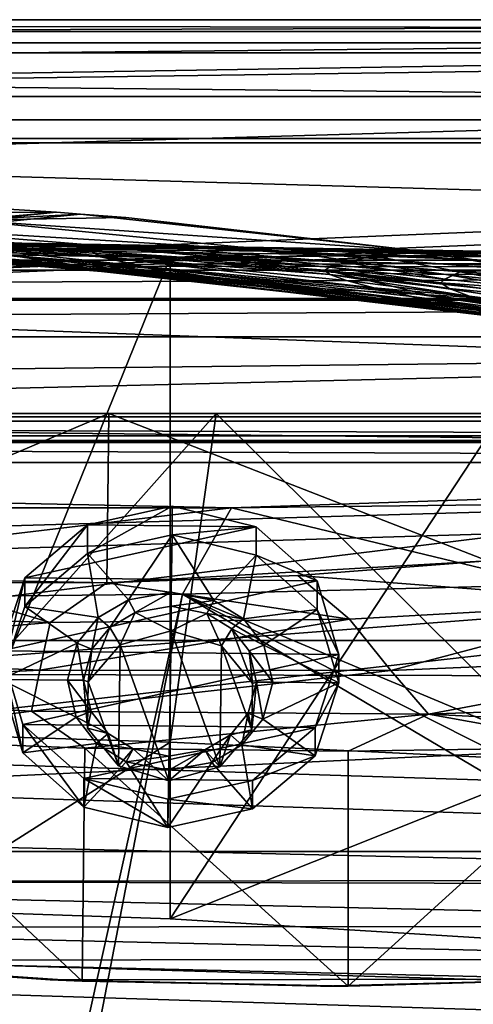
# Model space of a CAD drawing. Header units: metres. Extents: x -1004 to 0, y -708 to 0.
# Tile 84 of 119: x -427 to -368, y -128 to 0. Entities that reach past the tile are written whole.
import ezdxf

# ---------------------------------------------------------------- set-up
doc = ezdxf.new("R2010")
doc.units = ezdxf.units.M

msp = doc.modelspace()

# ---------------------------------------------------------------- linework, layer by layer
at = {"layer": 'top'}
for points in [[(-17.027203, -4.297202, 163.059692), (-987.0271, -4.297202, 163.059692), (-17.027203, -4.297202, 176.059937)], [(-987.0271, -4.297202, 163.059692), (-987.0271, -4.297202, 176.059692), (-17.027203, -4.297202, 176.059937)], [(-17.027203, -4.297202, 176.059937), (-987.0271, -4.297202, 176.059692), (-987.0271, -4.297202, 2050.059814)], [(-987.0271, -4.297202, 2063.059814), (-17.027203, -4.297202, 2063.059814), (-987.0271, -4.297202, 2050.059814)], [(-17.027203, -4.297202, 2063.059814), (-17.027203, -4.297202, 2050.059814), (-987.0271, -4.297202, 2050.059814)], [(-987.0271, -4.297202, 2050.059814), (-17.027203, -4.297202, 2050.059814), (-17.027203, -4.297202, 176.059937)], [(-17.027203, -4.297202, 2063.059814), (-987.0271, -4.297202, 2063.059814), (-51.027081, -31.297201, 2063.059814)], [(-51.027081, -31.297201, 2063.059814), (-987.0271, -4.297202, 2063.059814), (-953.0271, -31.297201, 2063.059814)], [(-17.027203, -4.297202, 163.059692), (-953.0271, -31.297201, 163.059692), (-987.0271, -4.297202, 163.059692)], [(-51.027081, -31.297201, 163.059692), (-953.0271, -31.297201, 163.059692), (-17.027203, -4.297202, 163.059692)], [(-531.481934, -36.547382, 663.785583), (-422.527161, -25.079533, 664.085876), (-432.993011, -24.427916, 664.102966)], [(-419.404327, -25.305992, 664.079956), (-422.527161, -25.079533, 664.085876), (-531.481934, -36.547382, 663.785583)], [(-375.407898, -30.10355, 663.954346), (-419.404327, -25.305992, 664.079956), (-531.481934, -36.547382, 663.785583)], [(-432.993011, -24.427916, 664.102966), (-422.527161, -25.079533, 664.085876), (-454.001373, -25.136345, 741.78833)], [(-454.001373, -25.136345, 741.78833), (-422.527161, -25.079533, 664.085876), (-434.199707, -26.096884, 741.737671)], [(-422.527161, -25.079533, 664.085876), (-419.404327, -25.305992, 664.079956), (-434.199707, -26.096884, 741.737671)], [(-434.199707, -26.096884, 741.737671), (-419.404327, -25.305992, 664.079956), (-413.478973, -25.77603, 664.051941)], [(-419.404327, -25.305992, 664.079956), (-375.407898, -30.10355, 663.954346), (-413.478973, -25.77603, 664.051941)], [(-469.145081, -26.930344, 898.740356), (-452.7771, -26.520391, 819.986023), (-409.649872, -30.02174, 820.180969)], [(-434.199707, -26.096884, 741.737671), (-393.167786, -30.128054, 741.759888), (-452.7771, -26.520391, 819.986023)], [(-452.7771, -26.520391, 819.986023), (-393.167786, -30.128054, 741.759888), (-409.649872, -30.02174, 820.180969)], [(-413.478973, -25.77603, 664.051941), (-375.408569, -30.106926, 664.052185), (-434.199707, -26.096884, 741.737671)], [(-375.408569, -30.106926, 664.052185), (-393.167786, -30.128054, 741.759888), (-434.199707, -26.096884, 741.737671)], [(-413.478973, -25.77603, 664.051941), (-375.407898, -30.10355, 663.954346), (-375.408569, -30.106926, 664.052185)], [(-409.649872, -30.02174, 820.180969), (-424.878021, -29.861204, 899.148376), (-469.145081, -26.930344, 898.740356)], [(-424.878021, -29.861204, 899.148376), (-461.91687, -28.080194, 978.12262), (-469.145081, -26.930344, 898.740356)], [(-461.91687, -28.080194, 978.12262), (-424.878021, -29.861204, 899.148376), (-438.846405, -29.666279, 978.500732)], [(-430.055206, -31.32688, 1217.911133), (-472.179077, -28.69838, 1217.680054), (-416.712677, -32.638969, 1138.565186)], [(-472.179077, -28.69838, 1217.680054), (-462.892578, -29.028557, 1137.770996), (-416.712677, -32.638969, 1138.565186)], [(-406.456207, -29.448767, 1701.339111), (-471.539703, -28.830837, 1700.026245), (-445.099701, -28.820051, 1620.184814)], [(-462.02475, -29.204512, 1779.972534), (-471.539703, -28.830837, 1700.026245), (-406.456207, -29.448767, 1701.339111)], [(-401.780121, -34.028625, 1059.436401), (-462.892578, -29.028557, 1137.770996), (-451.532196, -29.402475, 1058.087891)], [(-416.712677, -32.638969, 1138.565186), (-462.892578, -29.028557, 1137.770996), (-401.780121, -34.028625, 1059.436401)], [(-406.456207, -29.448767, 1701.339111), (-400.750183, -29.583015, 1741.481201), (-462.02475, -29.204512, 1779.972534)], [(-400.750183, -29.583015, 1741.481201), (-393.93222, -29.823841, 1781.515381), (-462.02475, -29.204512, 1779.972534)], [(-462.02475, -29.204512, 1779.972534), (-393.93222, -29.823841, 1781.515381), (-449.856262, -29.737257, 1859.545288)], [(-387.575012, -35.048721, 979.913208), (-401.780121, -34.028625, 1059.436401), (-451.532196, -29.402475, 1058.087891)], [(-387.575012, -35.048721, 979.913208), (-451.532196, -29.402475, 1058.087891), (-438.846405, -29.666279, 978.500732)], [(-411.026031, -29.51338, 1661.117188), (-406.456207, -29.448767, 1701.339111), (-445.099701, -28.820051, 1620.184814)], [(-429.536102, -29.198879, 1620.460327), (-411.026031, -29.51338, 1661.117188), (-445.099701, -28.820051, 1620.184814)], [(-429.536102, -29.198879, 1620.460327), (-433.27121, -29.349794, 1539.839844), (-417.875397, -30.153278, 1540.06958)], [(-433.27121, -29.349794, 1539.839844), (-433.004669, -29.80409, 1459.063232), (-416.777435, -30.875675, 1459.153198)], [(-417.875397, -30.153278, 1540.06958), (-433.27121, -29.349794, 1539.839844), (-416.777435, -30.875675, 1459.153198)], [(-411.026031, -29.51338, 1661.117188), (-429.536102, -29.198879, 1620.460327), (-414.431183, -29.78706, 1620.833008)], [(-414.431183, -29.78706, 1620.833008), (-429.536102, -29.198879, 1620.460327), (-417.875397, -30.153278, 1540.06958)], [(-381.310059, -30.754047, 1662.499268), (-406.456207, -29.448767, 1701.339111), (-411.026031, -29.51338, 1661.117188)], [(-381.310059, -30.754047, 1662.499268), (-376.35553, -30.28544, 1702.915039), (-406.456207, -29.448767, 1701.339111)], [(-376.35553, -30.28544, 1702.915039), (-400.750183, -29.583015, 1741.481201), (-406.456207, -29.448767, 1701.339111)], [(-531.481934, -36.547382, 663.785583), (-338.864685, -36.52253, 663.786255), (-375.407898, -30.10355, 663.954346)], [(-393.93222, -29.823841, 1781.515381), (-386.014496, -30.178612, 1821.405762), (-449.856262, -29.737257, 1859.545288)], [(-449.856262, -29.737257, 1859.545288), (-386.014496, -30.178612, 1821.405762), (-377.005798, -30.698009, 1861.108276)], [(-407.739441, -30.962299, 1937.771973), (-449.856262, -29.737257, 1859.545288), (-377.005798, -30.698009, 1861.108276)], [(-407.739441, -30.962299, 1937.771973), (-442.203827, -30.387955, 1938.549316), (-449.856262, -29.737257, 1859.545288)], [(-420.531555, -31.870552, 1297.922729), (-446.498779, -29.577589, 1378.307495), (-439.996155, -30.350725, 1297.900146)], [(-446.498779, -29.577589, 1378.307495), (-420.531555, -31.870552, 1297.922729), (-428.737244, -30.685825, 1378.307861)], [(-442.203827, -30.387955, 1938.549316), (-407.739441, -30.962299, 1937.771973), (-442.20282, -115.934677, 1987.939697)], [(-430.055206, -31.32688, 1217.911133), (-420.531555, -31.870552, 1297.922729), (-439.996155, -30.350725, 1297.900146)], [(-374.189117, -35.837475, 900.274048), (-387.575012, -35.048721, 979.913208), (-438.846405, -29.666279, 978.500732)], [(-438.846405, -29.666279, 978.500732), (-424.878021, -29.861204, 899.148376), (-374.189117, -35.837475, 900.274048)], [(-433.004669, -29.80409, 1459.063232), (-411.143311, -32.13427, 1378.308228), (-416.777435, -30.875675, 1459.153198)], [(-428.737244, -30.685825, 1378.307861), (-411.143311, -32.13427, 1378.308228), (-433.004669, -29.80409, 1459.063232)], [(-420.531555, -31.870552, 1297.922729), (-401.058075, -33.75766, 1297.962158), (-428.737244, -30.685825, 1378.307861)], [(-401.058075, -33.75766, 1297.962158), (-411.143311, -32.13427, 1378.308228), (-428.737244, -30.685825, 1378.307861)], [(-424.878021, -29.861204, 899.148376), (-386.184387, -32.924248, 820.454285), (-374.189117, -35.837475, 900.274048)], [(-386.184387, -32.924248, 820.454285), (-424.878021, -29.861204, 899.148376), (-409.649872, -30.02174, 820.180969)], [(-414.431183, -29.78706, 1620.833008), (-417.875397, -30.153278, 1540.06958), (-386.919739, -32.245007, 1581.393066)], [(-417.875397, -30.153278, 1540.06958), (-387.625214, -32.607975, 1540.729736), (-386.919739, -32.245007, 1581.393066)], [(-417.875397, -30.153278, 1540.06958), (-416.777435, -30.875675, 1459.153198), (-386.903107, -33.168118, 1500.045654)], [(-386.903107, -33.168118, 1500.045654), (-387.625214, -32.607975, 1540.729736), (-417.875397, -30.153278, 1540.06958)], [(-384.820251, -31.605867, 1621.991821), (-411.026031, -29.51338, 1661.117188), (-414.431183, -29.78706, 1620.833008)], [(-384.820251, -31.605867, 1621.991821), (-414.431183, -29.78706, 1620.833008), (-386.919739, -32.245007, 1581.393066)], [(-384.820251, -31.605867, 1621.991821), (-381.310059, -30.754047, 1662.499268), (-411.026031, -29.51338, 1661.117188)], [(-409.649872, -30.02174, 820.180969), (-393.167786, -30.128054, 741.759888), (-371.795685, -33.18977, 741.846008)], [(-371.795685, -33.18977, 741.846008), (-386.184387, -32.924248, 820.454285), (-409.649872, -30.02174, 820.180969)], [(-351.938263, -32.324677, 1932.342896), (-407.739441, -30.962299, 1937.771973), (-377.005798, -30.698009, 1861.108276)], [(-376.35553, -30.28544, 1702.915039), (-335.784546, -30.660856, 1760.424438), (-400.750183, -29.583015, 1741.481201)], [(-335.784546, -30.660856, 1760.424438), (-393.93222, -29.823841, 1781.515381), (-400.750183, -29.583015, 1741.481201)], [(-335.784546, -30.660856, 1760.424438), (-326.232697, -30.666107, 1801.612061), (-393.93222, -29.823841, 1781.515381)], [(-326.232697, -30.666107, 1801.612061), (-386.014496, -30.178612, 1821.405762), (-393.93222, -29.823841, 1781.515381)], [(-375.408569, -30.106926, 664.052185), (-356.965332, -33.059189, 664.052368), (-393.167786, -30.128054, 741.759888)], [(-393.167786, -30.128054, 741.759888), (-356.965332, -33.059189, 664.052368), (-371.795685, -33.18977, 741.846008)], [(-386.014496, -30.178612, 1821.405762), (-342.59552, -31.311728, 1862.786987), (-377.005798, -30.698009, 1861.108276)], [(-326.232697, -30.666107, 1801.612061), (-314.949432, -31.151773, 1842.356323), (-386.014496, -30.178612, 1821.405762)], [(-314.949432, -31.151773, 1842.356323), (-342.59552, -31.311728, 1862.786987), (-386.014496, -30.178612, 1821.405762)], [(-369.92572, -32.843689, 1622.839478), (-381.310059, -30.754047, 1662.499268), (-384.820251, -31.605867, 1621.991821)], [(-349.623871, -31.971106, 1677.035767), (-376.35553, -30.28544, 1702.915039), (-381.310059, -30.754047, 1662.499268)], [(-369.92572, -32.843689, 1622.839478), (-349.623871, -31.971106, 1677.035767), (-381.310059, -30.754047, 1662.499268)], [(-377.005798, -30.698009, 1861.108276), (-342.59552, -31.311728, 1862.786987), (-351.938263, -32.324677, 1932.342896)], [(-349.623871, -31.971106, 1677.035767), (-343.586548, -30.995623, 1718.871216), (-376.35553, -30.28544, 1702.915039)], [(-343.586548, -30.995623, 1718.871216), (-335.784546, -30.660856, 1760.424438), (-376.35553, -30.28544, 1702.915039)], [(-375.407898, -30.10355, 663.954346), (-356.965332, -33.059189, 664.052368), (-375.408569, -30.106926, 664.052185)], [(-375.407898, -30.10355, 663.954346), (-338.864685, -36.52253, 663.786255), (-356.965332, -33.059189, 664.052368)], [(-51.027081, -31.297201, 2063.059814), (-953.0271, -31.297201, 2063.059814), (-56.027115, -32.636967, 2063.059814)], [(-953.0271, -31.297201, 2063.059814), (-948.0271, -32.636948, 2063.059814), (-56.027115, -32.636967, 2063.059814)], [(-953.0271, -31.297201, 163.059692), (-51.027081, -31.297201, 163.059692), (-948.0271, -32.636948, 163.059692)], [(-51.027081, -31.297201, 163.059692), (-56.027115, -32.636967, 163.059692), (-948.0271, -32.636948, 163.059692)], [(-442.20282, -115.934677, 1987.939697), (-407.739441, -30.962299, 1937.771973), (-407.739441, -117.07737, 1987.490601)], [(-416.712677, -32.638969, 1138.565186), (-367.72348, -38.210056, 1139.887451), (-430.055206, -31.32688, 1217.911133)], [(-367.72348, -38.210056, 1139.887451), (-386.564911, -35.693794, 1218.36853), (-430.055206, -31.32688, 1217.911133)], [(-430.055206, -31.32688, 1217.911133), (-386.564911, -35.693794, 1218.36853), (-420.531555, -31.870552, 1297.922729)], [(-386.564911, -35.693794, 1218.36853), (-401.058075, -33.75766, 1297.962158), (-420.531555, -31.870552, 1297.922729)], [(-416.777435, -30.875675, 1459.153198), (-411.143311, -32.13427, 1378.308228), (-381.196442, -34.925526, 1418.784668)], [(-416.777435, -30.875675, 1459.153198), (-384.756317, -33.959938, 1459.38147), (-386.903107, -33.168118, 1500.045654)], [(-384.756317, -33.959938, 1459.38147), (-416.777435, -30.875675, 1459.153198), (-381.196442, -34.925526, 1418.784668)], [(-407.739441, -30.962299, 1937.771973), (-351.938263, -32.324677, 1932.342896), (-407.739441, -117.07737, 1987.490601)], [(-371.95282, -33.783913, 1582.046143), (-384.820251, -31.605867, 1621.991821), (-386.919739, -32.245007, 1581.393066)], [(-371.95282, -33.783913, 1582.046143), (-369.92572, -32.843689, 1622.839478), (-384.820251, -31.605867, 1621.991821)], [(-353.885437, -33.805149, 1635.01062), (-349.623871, -31.971106, 1677.035767), (-369.92572, -32.843689, 1622.839478)], [(-56.027115, -32.636967, 2063.059814), (-948.0271, -32.636948, 2063.059814), (-944.366821, -36.297203, 2063.059814)], [(-948.0271, -32.636948, 163.059692), (-56.027115, -32.636967, 163.059692), (-944.366821, -36.297203, 163.059692)], [(-56.027115, -32.636967, 2063.059814), (-944.366821, -36.297203, 2063.059814), (-59.687374, -36.297272, 2063.059814)], [(-56.027115, -32.636967, 163.059692), (-59.687374, -36.297272, 163.059692), (-944.366821, -36.297203, 163.059692)], [(-401.780121, -34.028625, 1059.436401), (-357.435852, -39.591667, 1100.890869), (-416.712677, -32.638969, 1138.565186)], [(-357.435852, -39.591667, 1100.890869), (-367.72348, -38.210056, 1139.887451), (-416.712677, -32.638969, 1138.565186)], [(-411.143311, -32.13427, 1378.308228), (-376.233063, -36.032852, 1378.309082), (-381.196442, -34.925526, 1418.784668)], [(-401.058075, -33.75766, 1297.962158), (-369.89389, -37.235439, 1338.084595), (-411.143311, -32.13427, 1378.308228)], [(-369.89389, -37.235439, 1338.084595), (-376.233063, -36.032852, 1378.309082), (-411.143311, -32.13427, 1378.308228)], [(-351.938263, -32.324677, 1932.342896), (-351.825775, -120.54055, 1983.256348), (-407.739441, -117.07737, 1987.490601)], [(-386.919739, -32.245007, 1581.393066), (-387.625214, -32.607975, 1540.729736), (-372.438507, -34.280434, 1541.188721)], [(-387.625214, -32.607975, 1540.729736), (-371.360535, -34.999748, 1500.330566), (-372.438507, -34.280434, 1541.188721)], [(-371.360535, -34.999748, 1500.330566), (-387.625214, -32.607975, 1540.729736), (-386.903107, -33.168118, 1500.045654)], [(-372.438507, -34.280434, 1541.188721), (-371.95282, -33.783913, 1582.046143), (-386.919739, -32.245007, 1581.393066)], [(-386.903107, -33.168118, 1500.045654), (-384.756317, -33.959938, 1459.38147), (-368.722198, -35.984863, 1459.526123)], [(-368.722198, -35.984863, 1459.526123), (-371.360535, -34.999748, 1500.330566), (-386.903107, -33.168118, 1500.045654)], [(-374.189117, -35.837475, 900.274048), (-386.184387, -32.924248, 820.454285), (-361.657471, -36.48938, 820.8479)], [(-386.184387, -32.924248, 820.454285), (-349.956116, -36.869236, 741.985901), (-361.657471, -36.48938, 820.8479)], [(-349.956116, -36.869236, 741.985901), (-386.184387, -32.924248, 820.454285), (-371.795685, -33.18977, 741.846008)], [(-356.368927, -35.382065, 1592.83313), (-369.92572, -32.843689, 1622.839478), (-371.95282, -33.783913, 1582.046143)], [(-371.795685, -33.18977, 741.846008), (-356.965332, -33.059189, 664.052368), (-338.890381, -36.527443, 664.052612)], [(-338.890381, -36.527443, 664.052612), (-349.956116, -36.869236, 741.985901), (-371.795685, -33.18977, 741.846008)], [(-356.368927, -35.382065, 1592.83313), (-353.885437, -33.805149, 1635.01062), (-369.92572, -32.843689, 1622.839478)], [(-339.428925, -41.840843, 1021.972473), (-401.780121, -34.028625, 1059.436401), (-387.575012, -35.048721, 979.913208)], [(-339.428925, -41.840843, 1021.972473), (-347.988312, -40.822254, 1061.574341), (-401.780121, -34.028625, 1059.436401)], [(-347.988312, -40.822254, 1061.574341), (-357.435852, -39.591667, 1100.890869), (-401.780121, -34.028625, 1059.436401)], [(-386.564911, -35.693794, 1218.36853), (-353.093536, -39.948284, 1258.415405), (-401.058075, -33.75766, 1297.962158)], [(-353.093536, -39.948284, 1258.415405), (-362.177063, -38.543133, 1298.10083), (-401.058075, -33.75766, 1297.962158)], [(-401.058075, -33.75766, 1297.962158), (-362.177063, -38.543133, 1298.10083), (-369.89389, -37.235439, 1338.084595)], [(-384.756317, -33.959938, 1459.38147), (-381.196442, -34.925526, 1418.784668), (-368.722198, -35.984863, 1459.526123)], [(-372.438507, -34.280434, 1541.188721), (-356.368927, -35.382065, 1592.83313), (-371.95282, -33.783913, 1582.046143)], [(-371.360535, -34.999748, 1500.330566), (-356.838348, -36.406353, 1533.21875), (-372.438507, -34.280434, 1541.188721)], [(-356.838348, -36.406353, 1533.21875), (-356.368927, -35.382065, 1592.83313), (-372.438507, -34.280434, 1541.188721)], [(-331.777222, -42.686413, 982.14563), (-339.428925, -41.840843, 1021.972473), (-387.575012, -35.048721, 979.913208)], [(-374.189117, -35.837475, 900.274048), (-325.047791, -43.415565, 942.16156), (-387.575012, -35.048721, 979.913208)], [(-325.047791, -43.415565, 942.16156), (-331.777222, -42.686413, 982.14563), (-387.575012, -35.048721, 979.913208)], [(-330.876892, -43.161781, 1180.17627), (-342.656006, -41.439228, 1219.08606), (-386.564911, -35.693794, 1218.36853)], [(-342.656006, -41.439228, 1219.08606), (-353.093536, -39.948284, 1258.415405), (-386.564911, -35.693794, 1218.36853)], [(-386.564911, -35.693794, 1218.36853), (-367.72348, -38.210056, 1139.887451), (-330.876892, -43.161781, 1180.17627)], [(-381.196442, -34.925526, 1418.784668), (-376.233063, -36.032852, 1378.309082), (-347.133331, -39.876888, 1414.468628)], [(-381.196442, -34.925526, 1418.784668), (-347.133331, -39.876888, 1414.468628), (-368.722198, -35.984863, 1459.526123)], [(-361.657471, -36.48938, 820.8479), (-336.33078, -40.612522, 821.359497), (-374.189117, -35.837475, 900.274048)], [(-336.33078, -40.612522, 821.359497), (-319.250275, -44.07832, 902.09198), (-374.189117, -35.837475, 900.274048)], [(-374.189117, -35.837475, 900.274048), (-319.250275, -44.07832, 902.09198), (-325.047791, -43.415565, 942.16156)], [(-368.722198, -35.984863, 1459.526123), (-353.755371, -37.913612, 1473.692505), (-371.360535, -34.999748, 1500.330566)], [(-353.755371, -37.913612, 1473.692505), (-356.838348, -36.406353, 1533.21875), (-371.360535, -34.999748, 1500.330566)], [(-944.366821, -36.297203, 2063.059814), (-943.0271, -41.297203, 2063.059814), (-59.687374, -36.297272, 2063.059814)], [(-944.366821, -36.297203, 163.059692), (-59.687374, -36.297272, 163.059692), (-943.0271, -41.297203, 163.059692)], [(-59.687374, -36.297272, 2063.059814), (-943.0271, -41.297203, 2063.059814), (-61.027081, -41.297325, 2063.059814)], [(-59.687374, -36.297272, 163.059692), (-61.027081, -41.297325, 163.059692), (-943.0271, -41.297203, 163.059692)], [(-595.075806, -52.034935, 663.380066), (-303.672577, -44.981171, 663.564758), (-531.481934, -36.547382, 663.785583)], [(-303.672577, -44.981171, 663.564758), (-338.864685, -36.52253, 663.786255), (-531.481934, -36.547382, 663.785583)], [(-376.233063, -36.032852, 1378.309082), (-336.996796, -42.118385, 1355.753906), (-347.133331, -39.876888, 1414.468628)], [(-369.89389, -37.235439, 1338.084595), (-336.996796, -42.118385, 1355.753906), (-376.233063, -36.032852, 1378.309082)], [(-347.133331, -39.876888, 1414.468628), (-353.755371, -37.913612, 1473.692505), (-368.722198, -35.984863, 1459.526123)], [(-362.177063, -38.543133, 1298.10083), (-336.996796, -42.118385, 1355.753906), (-369.89389, -37.235439, 1338.084595)], [(-943.0271, -41.297203, 2063.059814), (-943.0271, -51.297203, 2063.059814), (-61.027081, -41.297325, 2063.059814)], [(-943.0271, -41.297203, 163.059692), (-61.027081, -41.297325, 163.059692), (-943.0271, -51.297203, 163.059692)], [(-61.027081, -41.297325, 2063.059814), (-943.0271, -51.297203, 2063.059814), (-61.026958, -51.297203, 2063.059814)], [(-61.027081, -41.297325, 163.059692), (-61.026958, -51.297203, 163.059692), (-943.0271, -51.297203, 163.059692)], [(-269.478577, -55.455761, 663.290466), (-303.672577, -44.981171, 663.564758), (-595.075806, -52.034935, 663.380066)], [(-61.026958, -51.297203, 163.059692), (-726.290894, -51.297203, 197.247162), (-943.0271, -51.297203, 163.059692)], [(-943.0271, -51.297203, 2063.059814), (-454.791016, -51.297203, 2034.755859), (-61.026958, -51.297203, 2063.059814)], [(-685.753662, -51.297203, 203.297897), (-726.290894, -51.297203, 197.247162), (-61.026958, -51.297203, 163.059692)], [(-645.897888, -51.297203, 212.02446), (-685.753662, -51.297203, 203.297897), (-61.026958, -51.297203, 163.059692)], [(-606.984619, -51.297203, 223.321609), (-645.897888, -51.297203, 212.02446), (-61.026958, -51.297203, 163.059692)], [(-61.026958, -51.297203, 163.059692), (-560.671692, -51.297203, 236.582306), (-606.984619, -51.297203, 223.321609)], [(-595.102356, -95.601303, 662.239807), (-269.478577, -55.455761, 663.290466), (-595.075806, -52.034935, 663.380066)], [(-513.096741, -51.297203, 246.445267), (-560.671692, -51.297203, 236.582306), (-61.026958, -51.297203, 163.059692)], [(-464.643982, -51.297203, 252.752304), (-513.096741, -51.297203, 246.445267), (-61.026958, -51.297203, 163.059692)], [(-464.643982, -51.297203, 252.752304), (-415.720428, -51.297203, 255.404053), (-465.376953, -72.324074, 260.370239)], [(-415.720428, -51.297203, 255.404053), (-415.949951, -73.316833, 263.415771), (-465.376953, -72.324074, 260.370239)], [(-61.026958, -51.297203, 163.059692), (-415.720428, -51.297203, 255.404053), (-464.643982, -51.297203, 252.752304)], [(-454.791016, -51.297203, 2034.755859), (-438.988922, -93.0933, 2027.643555), (-401.712341, -51.297203, 2034.728882)], [(-454.791016, -51.297203, 2034.755859), (-401.712341, -51.297203, 2034.728882), (-61.026958, -51.297203, 2063.059814)], [(-438.988922, -93.0933, 2027.643555), (-407.739441, -94.078751, 2027.314941), (-401.712341, -51.297203, 2034.728882)], [(-415.949951, -73.316833, 263.415771), (-415.720428, -51.297203, 255.404053), (-366.357788, -70.492622, 261.339478)], [(-415.720428, -51.297203, 255.404053), (-366.736115, -51.297203, 254.363144), (-366.357788, -70.492622, 261.339478)], [(-366.736115, -51.297203, 254.363144), (-415.720428, -51.297203, 255.404053), (-61.026958, -51.297203, 163.059692)], [(-401.712341, -51.297203, 2034.728882), (-407.739441, -94.078751, 2027.314941), (-356.11319, -96.566132, 2024.673462)], [(-401.712341, -51.297203, 2034.728882), (-356.11319, -96.566132, 2024.673462), (-348.695831, -51.297203, 2032.160278)], [(-61.026958, -51.297203, 2063.059814), (-401.712341, -51.297203, 2034.728882), (-348.695831, -51.297203, 2032.160278)], [(-235.830612, -67.975395, 662.96106), (-269.478577, -55.455761, 663.290466), (-595.102356, -95.601303, 662.239807)], [(-561.725708, -104.741089, 662.000549), (-235.830612, -67.975395, 662.96106), (-595.102356, -95.601303, 662.239807)], [(-192.610825, -87.446632, 662.452759), (-235.830612, -67.975395, 662.96106), (-561.725708, -104.741089, 662.000549)], [(-366.357788, -70.492622, 261.339478), (-391.098907, -72.404327, 263.026794), (-415.949951, -73.316833, 263.415771)], [(-391.098907, -72.404327, 263.026794), (-366.357788, -70.492622, 261.339478), (-345.408295, -75.910759, 339.835052)], [(-465.376953, -72.324074, 260.370239), (-415.949951, -73.316833, 263.415771), (-440.711487, -73.276428, 262.523499)], [(-415.949951, -73.316833, 263.415771), (-391.098907, -72.404327, 263.026794), (-384.348694, -78.08651, 337.404358)], [(-384.348694, -78.08651, 337.404358), (-391.098907, -72.404327, 263.026794), (-345.408295, -75.910759, 339.835052)], [(-462.326111, -77.196289, 332.628021), (-440.711487, -73.276428, 262.523499), (-423.346405, -78.51532, 335.000458)], [(-440.711487, -73.276428, 262.523499), (-415.949951, -73.316833, 263.415771), (-423.346405, -78.51532, 335.000458)], [(-423.346405, -78.51532, 335.000458), (-415.949951, -73.316833, 263.415771), (-384.348694, -78.08651, 337.404358)], [(-378.966766, -84.767387, 433.960541), (-384.348694, -78.08651, 337.404358), (-345.408295, -75.910759, 339.835052)], [(-345.408295, -75.910759, 339.835052), (-333.276886, -82.782982, 435.587494), (-378.966766, -84.767387, 433.960541)], [(-462.326111, -77.196289, 332.628021), (-423.346405, -78.51532, 335.000458), (-470.379761, -82.596298, 430.770264)], [(-378.966766, -84.767387, 433.960541), (-424.697174, -84.705139, 432.35376), (-384.348694, -78.08651, 337.404358)], [(-424.697174, -84.705139, 432.35376), (-423.346405, -78.51532, 335.000458), (-384.348694, -78.08651, 337.404358)], [(-423.346405, -78.51532, 335.000458), (-424.697174, -84.705139, 432.35376), (-470.379761, -82.596298, 430.770264)], [(-424.697174, -84.705139, 432.35376), (-477.446655, -87.347427, 529.341614), (-470.379761, -82.596298, 430.770264)], [(-333.276886, -82.782982, 435.587494), (-374.05188, -90.443192, 530.943542), (-378.966766, -84.767387, 433.960541)], [(-322.350769, -88.519669, 531.760925), (-374.05188, -90.443192, 530.943542), (-333.276886, -82.782982, 435.587494)], [(-425.783813, -90.052223, 530.136597), (-477.446655, -87.347427, 529.341614), (-424.697174, -84.705139, 432.35376)], [(-378.966766, -84.767387, 433.960541), (-425.783813, -90.052223, 530.136597), (-424.697174, -84.705139, 432.35376)], [(-374.05188, -90.443192, 530.943542), (-425.783813, -90.052223, 530.136597), (-378.966766, -84.767387, 433.960541)], [(-248.615372, -112.011162, 661.810242), (-192.610825, -87.446632, 662.452759), (-561.725708, -104.741089, 662.000549)], [(-452.976624, -93.522049, 628.217102), (-477.446655, -87.347427, 529.341614), (-425.783813, -90.052223, 530.136597)], [(-322.350769, -88.519669, 531.760925), (-316.12793, -93.318329, 628.211731), (-374.05188, -90.443192, 530.943542)], [(-418.835541, -94.849937, 628.251892), (-452.976624, -93.522049, 628.217102), (-425.783813, -90.052223, 530.136597)], [(-418.835541, -94.849937, 628.251892), (-425.783813, -90.052223, 530.136597), (-374.05188, -90.443192, 530.943542)], [(-384.51947, -95.260895, 628.262634), (-418.835541, -94.849937, 628.251892), (-374.05188, -90.443192, 530.943542)], [(-374.05188, -90.443192, 530.943542), (-350.218018, -94.746864, 628.249146), (-384.51947, -95.260895, 628.262634)], [(-316.12793, -93.318329, 628.211731), (-350.218018, -94.746864, 628.249146), (-374.05188, -90.443192, 530.943542)], [(-419.191589, -125.217758, 629.047058), (-455.825867, -122.730247, 628.981934), (-452.976624, -93.522049, 628.217102)], [(-419.191589, -125.217758, 629.047058), (-452.976624, -93.522049, 628.217102), (-418.835541, -94.849937, 628.251892)], [(-442.20282, -115.934677, 1987.939697), (-407.739441, -94.078751, 2027.314941), (-438.988922, -93.0933, 2027.643555)], [(-442.20282, -115.934677, 1987.939697), (-407.739441, -117.07737, 1987.490601), (-407.739441, -94.078751, 2027.314941)], [(-384.528168, -125.843315, 629.063477), (-419.191589, -125.217758, 629.047058), (-418.835541, -94.849937, 628.251892)], [(-384.528168, -125.843315, 629.063477), (-418.835541, -94.849937, 628.251892), (-384.51947, -95.260895, 628.262634)], [(-407.739441, -94.078751, 2027.314941), (-407.739441, -117.07737, 1987.490601), (-356.11319, -96.566132, 2024.673462)], [(-349.891235, -124.795441, 629.036011), (-384.528168, -125.843315, 629.063477), (-350.218018, -94.746864, 628.249146)], [(-350.218018, -94.746864, 628.249146), (-384.528168, -125.843315, 629.063477), (-384.51947, -95.260895, 628.262634)], [(-407.739441, -117.07737, 1987.490601), (-351.825775, -120.54055, 1983.256348), (-356.11319, -96.566132, 2024.673462)], [(-561.725708, -104.741089, 662.000549), (-527.853394, -112.279739, 661.803223), (-248.615372, -112.011162, 661.810242)], [(-527.853394, -112.279739, 661.803223), (-283.03949, -118.005608, 661.653381), (-248.615372, -112.011162, 661.810242)], [(-527.853394, -112.279739, 661.803223), (-493.331329, -118.220024, 661.647766), (-283.03949, -118.005608, 661.653381)], [(-493.331329, -118.220024, 661.647766), (-317.858521, -122.331215, 661.540161), (-283.03949, -118.005608, 661.653381)], [(-493.331329, -118.220024, 661.647766), (-458.452362, -122.479492, 661.536255), (-317.858521, -122.331215, 661.540161)], [(-458.452362, -122.479492, 661.536255), (-352.950836, -124.955429, 661.471436), (-317.858521, -122.331215, 661.540161)], [(-423.356018, -125.02977, 661.469482), (-458.452362, -122.479492, 661.536255), (-423.354523, -125.029846, 629.057373)], [(-458.452362, -122.479492, 661.536255), (-458.431763, -122.481873, 629.057373), (-423.354523, -125.029846, 629.057373)], [(-458.452362, -122.479492, 661.536255), (-423.356018, -125.02977, 661.469482), (-352.950836, -124.955429, 661.471436)], [(-423.354523, -125.029846, 629.057373), (-458.431763, -122.481873, 629.057373), (-455.825867, -122.730247, 628.981934)], [(-419.191589, -125.217758, 629.047058), (-423.354523, -125.029846, 629.057373), (-455.825867, -122.730247, 628.981934)], [(-423.356018, -125.02977, 661.469482), (-388.152039, -125.856133, 661.447876), (-352.950836, -124.955429, 661.471436)], [(-388.152039, -125.856133, 661.447876), (-423.356018, -125.02977, 661.469482), (-384.528168, -125.843315, 629.063477)], [(-384.528168, -125.843315, 629.063477), (-423.356018, -125.02977, 661.469482), (-419.191589, -125.217758, 629.047058)], [(-423.356018, -125.02977, 661.469482), (-423.354523, -125.029846, 629.057373), (-419.191589, -125.217758, 629.047058)], [(-352.950836, -124.955429, 661.471436), (-388.152039, -125.856133, 661.447876), (-384.528168, -125.843315, 629.063477)], [(-352.951965, -124.955513, 629.057373), (-384.528168, -125.843315, 629.063477), (-349.891235, -124.795441, 629.036011)], [(-352.950836, -124.955429, 661.471436), (-384.528168, -125.843315, 629.063477), (-352.951965, -124.955513, 629.057373)]]:
    msp.add_3dface(points, dxfattribs=at)
at = {"layer": 'top0123410'}
for points in [[(-1004.024658, -0.027127, 2050.999756), (-0.024684, -0.027127, 2050.999756), (-988.024658, -16.027126, 2050.999756)], [(-1001.024658, -3.027127, 2110.919678), (-0.024684, -0.027127, 2110.919678), (-1004.024658, -0.027127, 2110.919678)], [(-0.024684, -0.027127, 2110.919678), (-0.024684, -0.027127, 2050.999756), (-1004.024658, -0.027127, 2110.919678)], [(-0.024684, -0.027127, 2050.999756), (-1004.024658, -0.027127, 2050.999756), (-1004.024658, -0.027127, 2110.919678)], [(-1001.024658, -3.027127, 2110.919678), (-3.024684, -3.027127, 2110.919678), (-0.024684, -0.027127, 2110.919678)], [(-988.024658, -16.027126, 2050.999756), (-0.024684, -0.027127, 2050.999756), (-16.024683, -16.027126, 2050.999756)], [(-991.024658, -13.027127, 2053.855713), (-13.024684, -13.027127, 2053.855713), (-1001.024658, -3.027127, 2053.855713)], [(-1001.024658, -3.027127, 2053.855713), (-13.024684, -13.027127, 2053.855713), (-3.024684, -3.027127, 2053.855713)], [(-1001.024658, -3.027127, 2110.919678), (-1001.024658, -3.027127, 2053.855713), (-3.024684, -3.027127, 2110.919678)], [(-1001.024658, -3.027127, 2053.855713), (-3.024684, -3.027127, 2053.855713), (-3.024684, -3.027127, 2110.919678)], [(-991.024658, -13.027127, 2065.279785), (-952.32666, -51.725147, 2065.279785), (-13.024684, -13.027127, 2065.279785)], [(-13.024684, -13.027127, 2065.279785), (-13.024684, -13.027127, 2053.855713), (-991.024658, -13.027127, 2065.279785)], [(-13.024684, -13.027127, 2053.855713), (-991.024658, -13.027127, 2053.855713), (-991.024658, -13.027127, 2065.279785)], [(-952.32666, -51.725147, 2065.279785), (-51.722702, -51.725147, 2065.279785), (-13.024684, -13.027127, 2065.279785)], [(-16.024683, -16.027126, 2050.999756), (-16.024683, -16.027126, 2063.023682), (-988.024658, -16.027126, 2050.999756)], [(-16.024683, -16.027126, 2063.023682), (-988.024658, -16.027126, 2063.023682), (-988.024658, -16.027126, 2050.999756)], [(-988.024658, -16.027126, 2063.023682), (-16.024683, -16.027126, 2063.023682), (-949.855835, -54.196003, 2063.023682)], [(-949.855835, -54.196003, 2063.023682), (-16.024683, -16.027126, 2063.023682), (-54.193558, -54.196003, 2063.023682)], [(-51.722702, -51.725147, 2065.279785), (-952.32666, -51.725147, 2065.279785), (-54.78347, -54.785912, 2076.154297)], [(-952.32666, -51.725147, 2065.279785), (-949.265869, -54.785912, 2076.154297), (-54.78347, -54.785912, 2076.154297)], [(-946.368103, -57.683689, 2075.415039), (-949.855835, -54.196003, 2063.023682), (-57.681248, -57.683689, 2075.415039)], [(-949.855835, -54.196003, 2063.023682), (-54.193558, -54.196003, 2063.023682), (-57.681248, -57.683689, 2075.415039)], [(-54.78347, -54.785912, 2076.154297), (-949.265869, -54.785912, 2076.154297), (-948.983276, -55.06852, 2077.158447)], [(-948.983276, -55.06852, 2077.158447), (-55.070724, -55.06852, 2077.158447), (-54.78347, -54.785912, 2076.154297)], [(-948.983276, -55.06852, 2077.158447), (-942.551392, -80.844574, 2094.340576), (-55.070724, -55.06852, 2077.158447)], [(-942.551392, -80.844574, 2094.340576), (-61.497997, -80.844612, 2094.340576), (-55.070724, -55.06852, 2077.158447)], [(-946.368103, -57.683689, 2075.415039), (-57.681248, -57.683689, 2075.415039), (-939.832214, -84.262329, 2093.132324)], [(-57.681248, -57.683689, 2075.415039), (-64.764374, -86.017784, 2094.30249), (-939.832214, -84.262329, 2093.132324)], [(-61.497997, -80.844612, 2094.340576), (-942.551392, -80.844574, 2094.340576), (-71.917648, -108.310623, 2112.649414)], [(-942.551392, -80.844574, 2094.340576), (-932.131714, -108.310646, 2112.649414), (-71.917648, -108.310623, 2112.649414)], [(-929.595459, -111.251724, 2111.123535), (-939.832214, -84.262329, 2093.132324), (-75.315742, -113.109207, 2112.361572)], [(-939.832214, -84.262329, 2093.132324), (-64.764374, -86.017784, 2094.30249), (-75.315742, -113.109207, 2112.361572)], [(-71.917648, -108.310623, 2112.649414), (-932.131714, -108.310646, 2112.649414), (-85.591209, -133.342072, 2129.335449)], [(-932.131714, -108.310646, 2112.649414), (-918.45813, -133.342072, 2129.335449), (-85.591209, -133.342072, 2129.335449)], [(-916.262817, -135.652328, 2127.388916), (-929.595459, -111.251724, 2111.123535), (-89.123558, -137.687225, 2128.745361)], [(-929.595459, -111.251724, 2111.123535), (-75.315742, -113.109207, 2112.361572), (-89.123558, -137.687225, 2128.745361)]]:
    msp.add_3dface(points, dxfattribs=at)
at = {"layer": 'top0123429'}
for points in [[(-418.505096, -65.801414, 1957.931274), (-407.469788, -63.360889, 1956.533691), (-418.502655, -69.509674, 1951.475464)], [(-396.506744, -66.031624, 1958.071899), (-407.469788, -63.360889, 1956.533691), (-418.505096, -65.801414, 1957.931274)], [(-407.469788, -63.360889, 1956.533691), (-407.467346, -67.069153, 1950.077759), (-418.502655, -69.509674, 1951.475464)], [(-407.467346, -67.069153, 1950.077759), (-407.469788, -63.360889, 1956.533691), (-396.506744, -66.031624, 1958.071899)], [(-426.655762, -72.699257, 1961.890381), (-418.505096, -65.801414, 1957.931274), (-426.65332, -76.407516, 1955.43457)], [(-426.655762, -72.699257, 1961.890381), (-396.506744, -66.031624, 1958.071899), (-418.505096, -65.801414, 1957.931274)], [(-388.553497, -73.097992, 1962.133911), (-396.506744, -66.031624, 1958.071899), (-426.655762, -72.699257, 1961.890381)], [(-418.505096, -65.801414, 1957.931274), (-418.502655, -69.509674, 1951.475464), (-426.65332, -76.407516, 1955.43457)], [(-396.504303, -69.739883, 1951.616089), (-407.467346, -67.069153, 1950.077759), (-396.506744, -66.031624, 1958.071899)], [(-396.504303, -69.739883, 1951.616089), (-396.506744, -66.031624, 1958.071899), (-388.553497, -73.097992, 1962.133911)], [(-418.502655, -69.509674, 1951.475464), (-407.467346, -67.069153, 1950.077759), (-413.165283, -75.541473, 1954.942139)], [(-407.467346, -67.069153, 1950.077759), (-407.572998, -74.543678, 1954.371216), (-413.165283, -75.541473, 1954.942139)], [(-407.572998, -74.543678, 1954.371216), (-407.467346, -67.069153, 1950.077759), (-402.01062, -75.658211, 1955.013428)], [(-407.467346, -67.069153, 1950.077759), (-396.504303, -69.739883, 1951.616089), (-402.01062, -75.658211, 1955.013428)], [(-426.65332, -76.407516, 1955.43457), (-418.502655, -69.509674, 1951.475464), (-417.081085, -77.842514, 1956.262451)], [(-418.502655, -69.509674, 1951.475464), (-413.165283, -75.541473, 1954.942139), (-417.081085, -77.842514, 1956.262451)], [(-402.01062, -75.658211, 1955.013428), (-396.504303, -69.739883, 1951.616089), (-398.16098, -78.040512, 1956.383301)], [(-396.504303, -69.739883, 1951.616089), (-388.551056, -76.806252, 1955.677979), (-398.16098, -78.040512, 1956.383301)], [(-388.551056, -76.806252, 1955.677979), (-396.504303, -69.739883, 1951.616089), (-388.553497, -73.097992, 1962.133911)], [(-429.737793, -82.206146, 1967.349976), (-426.655762, -72.699257, 1961.890381), (-429.735352, -85.914406, 1960.894165)], [(-429.737793, -82.206146, 1967.349976), (-388.553497, -73.097992, 1962.133911), (-426.655762, -72.699257, 1961.890381)], [(-426.655762, -72.699257, 1961.890381), (-426.65332, -76.407516, 1955.43457), (-429.735352, -85.914406, 1960.894165)], [(-385.741089, -82.666565, 1967.631104), (-388.553497, -73.097992, 1962.133911), (-429.737793, -82.206146, 1967.349976)], [(-388.551056, -76.806252, 1955.677979), (-388.553497, -73.097992, 1962.133911), (-385.741089, -82.666565, 1967.631104)], [(-417.081085, -77.842514, 1956.262451), (-413.165283, -75.541473, 1954.942139), (-415.596954, -79.161133, 1957.020386)], [(-413.165283, -75.541473, 1954.942139), (-412.290436, -77.220711, 1955.907104), (-415.596954, -79.161133, 1957.020386)], [(-413.165283, -75.541473, 1954.942139), (-407.572998, -74.543678, 1954.371216), (-412.290436, -77.220711, 1955.907104)], [(-407.572998, -74.543678, 1954.371216), (-407.59906, -76.386253, 1955.429565), (-412.290436, -77.220711, 1955.907104)], [(-407.59906, -76.386253, 1955.429565), (-407.572998, -74.543678, 1954.371216), (-402.01062, -75.658211, 1955.013428)], [(-429.735352, -85.914406, 1960.894165), (-426.65332, -76.407516, 1955.43457), (-419.829163, -81.181076, 1958.179077)], [(-426.65332, -76.407516, 1955.43457), (-417.081085, -77.842514, 1956.262451), (-419.829163, -81.181076, 1958.179077)], [(-412.290436, -77.220711, 1955.907104), (-407.59906, -76.386253, 1955.429565), (-407.596924, -79.602112, 1949.830933)], [(-402.932648, -77.318634, 1955.966919), (-407.59906, -76.386253, 1955.429565), (-402.01062, -75.658211, 1955.013428)], [(-402.932648, -77.318634, 1955.966919), (-407.596924, -79.602112, 1949.830933), (-407.59906, -76.386253, 1955.429565)], [(-402.932648, -77.318634, 1955.966919), (-402.01062, -75.658211, 1955.013428), (-398.16098, -78.040512, 1956.383301)], [(-398.16098, -78.040512, 1956.383301), (-388.551056, -76.806252, 1955.677979), (-395.508118, -81.4356, 1958.334473)], [(-388.551056, -76.806252, 1955.677979), (-385.738647, -86.374832, 1961.175293), (-395.508118, -81.4356, 1958.334473)], [(-385.738647, -86.374832, 1961.175293), (-388.551056, -76.806252, 1955.677979), (-385.741089, -82.666565, 1967.631104)], [(-419.829163, -81.181076, 1958.179077), (-417.081085, -77.842514, 1956.262451), (-417.914459, -81.980278, 1958.638916)], [(-417.081085, -77.842514, 1956.262451), (-415.596954, -79.161133, 1957.020386), (-417.914459, -81.980278, 1958.638916)], [(-415.596954, -79.161133, 1957.020386), (-412.290436, -77.220711, 1955.907104), (-414.234924, -81.400291, 1950.861328)], [(-414.234924, -81.400291, 1950.861328), (-412.290436, -77.220711, 1955.907104), (-407.596924, -79.602112, 1949.830933)], [(-401.011719, -81.538673, 1950.945801), (-407.596924, -79.602112, 1949.830933), (-402.932648, -77.318634, 1955.966919)], [(-399.681976, -79.327682, 1957.122192), (-402.932648, -77.318634, 1955.966919), (-398.16098, -78.040512, 1956.383301)], [(-399.681976, -79.327682, 1957.122192), (-401.011719, -81.538673, 1950.945801), (-402.932648, -77.318634, 1955.966919)], [(-399.681976, -79.327682, 1957.122192), (-398.16098, -78.040512, 1956.383301), (-395.508118, -81.4356, 1958.334473)], [(-418.390076, -86.234428, 1953.636475), (-417.914459, -81.980278, 1958.638916), (-415.596954, -79.161133, 1957.020386)], [(-418.390076, -86.234428, 1953.636475), (-415.596954, -79.161133, 1957.020386), (-414.234924, -81.400291, 1950.861328)], [(-396.994446, -86.458328, 1953.773193), (-401.011719, -81.538673, 1950.945801), (-399.681976, -79.327682, 1957.122192)], [(-397.444824, -82.194496, 1958.769653), (-399.681976, -79.327682, 1957.122192), (-395.508118, -81.4356, 1958.334473)], [(-397.444824, -82.194496, 1958.769653), (-396.994446, -86.458328, 1953.773193), (-399.681976, -79.327682, 1957.122192)], [(-414.234924, -81.400291, 1950.861328), (-407.596924, -79.602112, 1949.830933), (-407.872742, -99.114258, 1961.038696)], [(-407.872742, -99.114258, 1961.038696), (-407.596924, -79.602112, 1949.830933), (-401.234802, -97.320641, 1960.010986)], [(-407.596924, -79.602112, 1949.830933), (-401.011719, -81.538673, 1950.945801), (-401.234802, -97.320641, 1960.010986)], [(-419.829163, -81.181076, 1958.179077), (-421.11554, -86.004616, 1960.949219), (-429.735352, -85.914406, 1960.894165)], [(-421.11554, -86.004616, 1960.949219), (-419.829163, -81.181076, 1958.179077), (-418.990601, -86.026833, 1960.962769)], [(-419.829163, -81.181076, 1958.179077), (-417.914459, -81.980278, 1958.638916), (-418.990601, -86.026833, 1960.962769)], [(-418.990601, -86.026833, 1960.962769), (-417.914459, -81.980278, 1958.638916), (-418.390076, -86.234428, 1953.636475)], [(-418.390076, -86.234428, 1953.636475), (-414.234924, -81.400291, 1950.861328), (-414.458038, -97.182259, 1959.926514)], [(-414.458038, -97.182259, 1959.926514), (-414.234924, -81.400291, 1950.861328), (-407.872742, -99.114258, 1961.038696)], [(-401.234802, -97.320641, 1960.010986), (-401.011719, -81.538673, 1950.945801), (-397.079681, -92.486504, 1957.23584)], [(-401.011719, -81.538673, 1950.945801), (-396.994446, -86.458328, 1953.773193), (-397.079681, -92.486504, 1957.23584)], [(-397.444824, -82.194496, 1958.769653), (-395.508118, -81.4356, 1958.334473), (-394.358459, -86.284622, 1961.120239)], [(-395.508118, -81.4356, 1958.334473), (-385.738647, -86.374832, 1961.175293), (-394.358459, -86.284622, 1961.120239)], [(-426.925415, -91.774719, 1972.84729), (-429.737793, -82.206146, 1967.349976), (-426.922943, -95.482979, 1966.391479)], [(-429.737793, -82.206146, 1967.349976), (-429.735352, -85.914406, 1960.894165), (-426.922943, -95.482979, 1966.391479)], [(-426.925415, -91.774719, 1972.84729), (-385.741089, -82.666565, 1967.631104), (-429.737793, -82.206146, 1967.349976)], [(-388.823151, -92.173462, 1973.09082), (-385.741089, -82.666565, 1967.631104), (-426.925415, -91.774719, 1972.84729)], [(-396.483398, -86.262375, 1961.106689), (-397.444824, -82.194496, 1958.769653), (-394.358459, -86.284622, 1961.120239)], [(-396.994446, -86.458328, 1953.773193), (-397.444824, -82.194496, 1958.769653), (-396.483398, -86.262375, 1961.106689)], [(-385.738647, -86.374832, 1961.175293), (-385.741089, -82.666565, 1967.631104), (-388.823151, -92.173462, 1973.09082)], [(-421.11554, -86.004616, 1960.949219), (-419.965881, -90.853638, 1963.734985), (-429.735352, -85.914406, 1960.894165)], [(-429.735352, -85.914406, 1960.894165), (-419.965881, -90.853638, 1963.734985), (-426.922943, -95.482979, 1966.391479)], [(-419.965881, -90.853638, 1963.734985), (-421.11554, -86.004616, 1960.949219), (-418.029175, -90.094711, 1963.299805)], [(-421.11554, -86.004616, 1960.949219), (-418.990601, -86.026833, 1960.962769), (-418.029175, -90.094711, 1963.299805)], [(-418.029175, -90.094711, 1963.299805), (-418.990601, -86.026833, 1960.962769), (-418.475281, -92.262604, 1957.099121)], [(-418.475281, -92.262604, 1957.099121), (-418.990601, -86.026833, 1960.962769), (-418.390076, -86.234428, 1953.636475)], [(-418.475281, -92.262604, 1957.099121), (-418.390076, -86.234428, 1953.636475), (-414.458038, -97.182259, 1959.926514)], [(-397.55954, -90.308929, 1963.430664), (-396.483398, -86.262375, 1961.106689), (-395.644836, -91.108162, 1963.890381)], [(-397.079681, -92.486504, 1957.23584), (-396.483398, -86.262375, 1961.106689), (-397.55954, -90.308929, 1963.430664)], [(-397.079681, -92.486504, 1957.23584), (-396.994446, -86.458328, 1953.773193), (-396.483398, -86.262375, 1961.106689)], [(-396.483398, -86.262375, 1961.106689), (-394.358459, -86.284622, 1961.120239), (-395.644836, -91.108162, 1963.890381)], [(-385.738647, -86.374832, 1961.175293), (-395.644836, -91.108162, 1963.890381), (-394.358459, -86.284622, 1961.120239)], [(-385.738647, -86.374832, 1961.175293), (-388.820709, -95.881721, 1966.634888), (-395.644836, -91.108162, 1963.890381)], [(-388.820709, -95.881721, 1966.634888), (-385.738647, -86.374832, 1961.175293), (-388.823151, -92.173462, 1973.09082)], [(-419.965881, -90.853638, 1963.734985), (-417.313019, -94.248726, 1965.686157), (-426.922943, -95.482979, 1966.391479)], [(-419.965881, -90.853638, 1963.734985), (-418.029175, -90.094711, 1963.299805), (-415.792023, -92.961525, 1964.947388)], [(-417.313019, -94.248726, 1965.686157), (-419.965881, -90.853638, 1963.734985), (-415.792023, -92.961525, 1964.947388)], [(-415.792023, -92.961525, 1964.947388), (-418.029175, -90.094711, 1963.299805), (-418.475281, -92.262604, 1957.099121)], [(-399.877045, -93.128075, 1965.049072), (-397.55954, -90.308929, 1963.430664), (-398.392914, -94.446724, 1965.807007)], [(-399.877045, -93.128075, 1965.049072), (-397.079681, -92.486504, 1957.23584), (-397.55954, -90.308929, 1963.430664)], [(-397.55954, -90.308929, 1963.430664), (-395.644836, -91.108162, 1963.890381), (-398.392914, -94.446724, 1965.807007)], [(-418.972137, -98.841087, 1976.909302), (-426.925415, -91.774719, 1972.84729), (-418.969696, -102.549347, 1970.453369)], [(-426.925415, -91.774719, 1972.84729), (-426.922943, -95.482979, 1966.391479), (-418.969696, -102.549347, 1970.453369)], [(-418.972137, -98.841087, 1976.909302), (-388.823151, -92.173462, 1973.09082), (-426.925415, -91.774719, 1972.84729)], [(-396.973785, -99.071297, 1977.049805), (-388.823151, -92.173462, 1973.09082), (-418.972137, -98.841087, 1976.909302)], [(-415.792023, -92.961525, 1964.947388), (-418.475281, -92.262604, 1957.099121), (-414.458038, -97.182259, 1959.926514)], [(-388.820709, -95.881721, 1966.634888), (-398.392914, -94.446724, 1965.807007), (-395.644836, -91.108162, 1963.890381)], [(-388.820709, -95.881721, 1966.634888), (-388.823151, -92.173462, 1973.09082), (-396.973785, -99.071297, 1977.049805)], [(-417.313019, -94.248726, 1965.686157), (-415.792023, -92.961525, 1964.947388), (-412.541351, -94.970573, 1966.102539)], [(-412.541351, -94.970573, 1966.102539), (-415.792023, -92.961525, 1964.947388), (-414.458038, -97.182259, 1959.926514)], [(-403.183563, -95.068504, 1966.162354), (-399.877045, -93.128075, 1965.049072), (-402.308716, -96.747757, 1967.127319)], [(-403.183563, -95.068504, 1966.162354), (-401.234802, -97.320641, 1960.010986), (-399.877045, -93.128075, 1965.049072)], [(-399.877045, -93.128075, 1965.049072), (-398.392914, -94.446724, 1965.807007), (-402.308716, -96.747757, 1967.127319)], [(-401.234802, -97.320641, 1960.010986), (-397.079681, -92.486504, 1957.23584), (-399.877045, -93.128075, 1965.049072)], [(-426.922943, -95.482979, 1966.391479), (-417.313019, -94.248726, 1965.686157), (-418.969696, -102.549347, 1970.453369)], [(-417.313019, -94.248726, 1965.686157), (-413.463379, -96.631027, 1967.05603), (-418.969696, -102.549347, 1970.453369)], [(-413.463379, -96.631027, 1967.05603), (-417.313019, -94.248726, 1965.686157), (-412.541351, -94.970573, 1966.102539)], [(-396.971344, -102.779564, 1970.593994), (-402.308716, -96.747757, 1967.127319), (-398.392914, -94.446724, 1965.807007)], [(-388.820709, -95.881721, 1966.634888), (-396.971344, -102.779564, 1970.593994), (-398.392914, -94.446724, 1965.807007)], [(-412.541351, -94.970573, 1966.102539), (-414.458038, -97.182259, 1959.926514), (-407.872742, -99.114258, 1961.038696)], [(-413.463379, -96.631027, 1967.05603), (-412.541351, -94.970573, 1966.102539), (-407.874939, -95.902954, 1966.639893)], [(-407.901001, -97.74556, 1967.698242), (-413.463379, -96.631027, 1967.05603), (-407.874939, -95.902954, 1966.639893)], [(-407.874939, -95.902954, 1966.639893), (-412.541351, -94.970573, 1966.102539), (-407.872742, -99.114258, 1961.038696)], [(-407.874939, -95.902954, 1966.639893), (-403.183563, -95.068504, 1966.162354), (-407.901001, -97.74556, 1967.698242)], [(-403.183563, -95.068504, 1966.162354), (-402.308716, -96.747757, 1967.127319), (-407.901001, -97.74556, 1967.698242)], [(-407.874939, -95.902954, 1966.639893), (-407.872742, -99.114258, 1961.038696), (-403.183563, -95.068504, 1966.162354)], [(-407.872742, -99.114258, 1961.038696), (-401.234802, -97.320641, 1960.010986), (-403.183563, -95.068504, 1966.162354)], [(-396.971344, -102.779564, 1970.593994), (-388.820709, -95.881721, 1966.634888), (-396.973785, -99.071297, 1977.049805)], [(-418.969696, -102.549347, 1970.453369), (-413.463379, -96.631027, 1967.05603), (-408.006653, -105.220085, 1971.991699)], [(-413.463379, -96.631027, 1967.05603), (-407.901001, -97.74556, 1967.698242), (-408.006653, -105.220085, 1971.991699)], [(-408.006653, -105.220085, 1971.991699), (-407.901001, -97.74556, 1967.698242), (-402.308716, -96.747757, 1967.127319)], [(-396.971344, -102.779564, 1970.593994), (-408.006653, -105.220085, 1971.991699), (-402.308716, -96.747757, 1967.127319)], [(-408.009094, -101.511826, 1978.44751), (-418.972137, -98.841087, 1976.909302), (-408.006653, -105.220085, 1971.991699)], [(-418.972137, -98.841087, 1976.909302), (-418.969696, -102.549347, 1970.453369), (-408.006653, -105.220085, 1971.991699)], [(-408.009094, -101.511826, 1978.44751), (-396.973785, -99.071297, 1977.049805), (-418.972137, -98.841087, 1976.909302)], [(-396.971344, -102.779564, 1970.593994), (-396.973785, -99.071297, 1977.049805), (-408.009094, -101.511826, 1978.44751)], [(-408.006653, -105.220085, 1971.991699), (-396.971344, -102.779564, 1970.593994), (-408.009094, -101.511826, 1978.44751)]]:
    msp.add_3dface(points, dxfattribs=at)
at = {"layer": 'top0123459'}
for points in [[(0, 0), (-994.049377, -10), (-1004.049377, 0)], [(-1002.522156, -1.527202, 175), (-1.527202, -1.527202, 175), (-1004.049377, 0)], [(-1.527202, -1.527202, 175), (0, 0), (-1004.049377, 0)], [(-10, -10), (-994.049377, -10), (0, 0)], [(-1002.522156, -1.527202, 175), (-980.601746, -15.487401, 175), (-1.527202, -1.527202, 175)], [(-980.601746, -15.487401, 175), (-23.447599, -15.487401, 175), (-1.527202, -1.527202, 175)], [(-994.049377, -10, 90), (-994.049377, -10), (-10, -10, 90)], [(-994.049377, -10), (-10, -10), (-10, -10, 90)], [(-10, -10, 90), (-787.024658, -653.266907, 90), (-994.049377, -10, 90)], [(-217.024689, -653.266907, 90), (-787.024658, -653.266907, 90), (-10, -10, 90)], [(-980.601746, -15.487401, 163.059708), (-936.825439, -52.298347, 163.059708), (-23.447599, -15.487401, 163.059708)], [(-980.601746, -15.487401, 163.059708), (-23.447599, -15.487401, 163.059708), (-980.601746, -15.487401, 175)], [(-23.447599, -15.487401, 163.059708), (-23.447599, -15.487401, 175), (-980.601746, -15.487401, 175)], [(-936.825439, -52.298347, 163.059708), (-67.223724, -52.298347, 163.059708), (-23.447599, -15.487401, 163.059708)], [(-604.328857, -63.554558, 140.04599), (-399.720367, -63.554554, 140.046005), (-936.825439, -52.298347, 163.059708)], [(-936.825439, -52.298347, 163.059708), (-399.720367, -63.554554, 140.046005), (-67.223724, -52.298347, 163.059708)], [(-399.720367, -63.554554, 140.046005), (-348.574219, -62.955685, 140.056458), (-67.223724, -52.298347, 163.059708)], [(-604.328857, -63.554558, 140.04599), (-502.024689, -75.769028, 117.015564), (-399.720367, -63.554554, 140.046005)], [(-502.024689, -75.769028, 117.015564), (-406.116364, -74.810768, 117.032295), (-399.720367, -63.554554, 140.046005)], [(-399.720367, -63.554554, 140.046005), (-406.116364, -74.810768, 117.032295), (-358.174194, -73.613029, 117.0532)], [(-399.720367, -63.554554, 140.046005), (-358.174194, -73.613029, 117.0532), (-348.574219, -62.955685, 140.056458)], [(-406.116364, -74.810768, 117.032295), (-62.341656, -218.630981, 114.521904), (-358.174194, -73.613029, 117.0532)], [(-489.911804, -508.234253, 109.466858), (-406.116364, -74.810768, 117.032295), (-502.024689, -507.113647, 109.48642)], [(-406.116364, -74.810768, 117.032295), (-502.024689, -75.769028, 117.015564), (-502.024689, -507.113647, 109.48642)], [(-489.911804, -508.234253, 109.466858), (-59.186478, -280.118256, 113.448639), (-406.116364, -74.810768, 117.032295)], [(-59.186478, -280.118256, 113.448639), (-60.485687, -249.360321, 113.985519), (-406.116364, -74.810768, 117.032295)], [(-406.116364, -74.810768, 117.032295), (-60.485687, -249.360321, 113.985519), (-62.341656, -218.630981, 114.521904)]]:
    msp.add_3dface(points, dxfattribs=at)

doc.saveas('drawing.dxf')
